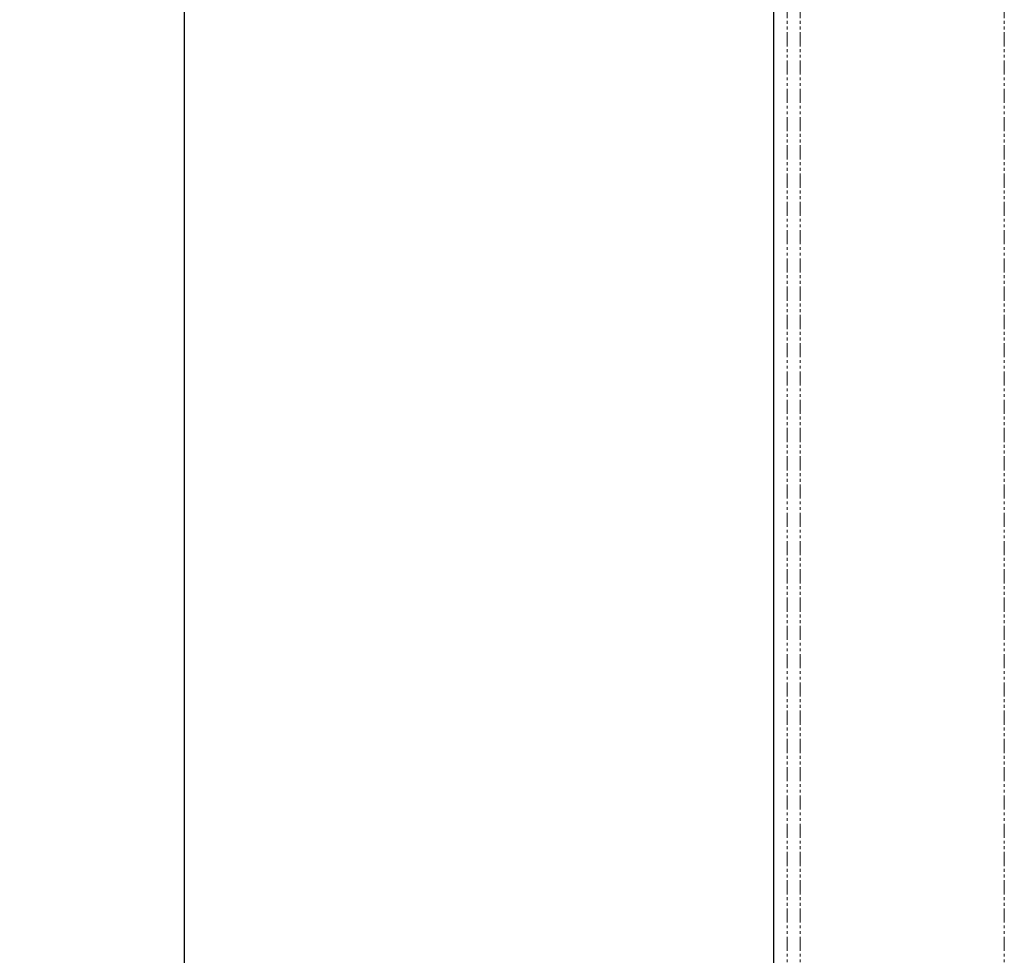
# Paper-space layout 'Surface plate' of a CAD drawing. Header units: millimetres. Extents: x 168 to 9474, y 459 to 8086.
# Tile 3 of 47: x 168 to 610, y 2421 to 2842. Entities that reach past the tile are written whole.
import ezdxf

# ---------------------------------------------------------------- set-up
doc = ezdxf.new("R2010")
doc.units = ezdxf.units.MM
doc.linetypes.add('PHANTOM', pattern=[12.7, 6.35, -1.27, 1.27, -1.27, 1.27, -1.27])
doc.layers.add('COMPONENT_GEOMETRY', color=7, linetype='Continuous')
doc.styles.add('SLDTEXTSTYLE0', font='TXT', dxfattribs={"width": 0.75})
doc.dimstyles.new('SLDDIMSTYLE0', dxfattribs={"dimtxt": 50, "dimasz": 3.302, "dimexe": 0, "dimexo": 0.0625, "dimgap": 12.5, "dimtad": 0, "dimtih": 1, "dimtoh": 1, "dimdec": 0, "dimrnd": 1e-09, "dimzin": 12, "dimdsep": 46, "dimtxsty": 'SLDTEXTSTYLE0', "dimsah": 1, "dimcen": 0.09, "dimadec": 0, "dimazin": 3, "dimtfac": 1, "dimtdec": 0, "dimtofl": 0, "dimtmove": 0, "dimatfit": 3, "dimfxl": 1, "dimfrac": 2, "dimtolj": 1, "dimtzin": 12, "dimarcsym": 0})

# ---------------------------------------------------------------- blocks, each defined once
blk = doc.blocks.new('_D_9')
at = {"layer": 'COMPONENT_GEOMETRY', "color": 7}
for p, q in [((608.67, 3519.55), (238.23, 3519.55)), ((241.4, 3519.55), (241.4, 2099.37)), ((241.4, 599.82), (241.4, 2020)), ((383.91, 599.82), (238.23, 599.82))]:
    blk.add_line(p, q, dxfattribs=at)
for points in [[(241.4, 3519.55), (240.9, 3516.25), (241.91, 3516.25)], [(241.4, 599.82), (241.91, 603.12), (240.9, 603.12)]]:
    blk.add_solid(points, dxfattribs=at)
at = {"layer": 'COMPONENT_GEOMETRY', "color": 7, "insert": (167.52, 2084.45), "char_height": 50, "attachment_point": 1, "style": 'SLDTEXTSTYLE0'}
blk.add_mtext('2920', dxfattribs=at)

psp = doc.layouts.new('Surface plate')

# ---------------------------------------------------------------- linework, layer by layer
at = {"color": 7, "linetype": 'Continuous', "lineweight": 25}
psp.add_line((506.18, 3509.32), (506.18, 635.32), dxfattribs=at)
at = {"color": 8, "linetype": 'PHANTOM', "lineweight": 18}
for p, q in [((512.34, 3509.32), (512.34, 635.32)), ((518.16, 3509.32), (518.16, 635.32)), ((609.87, 3509.32), (609.87, 635.32))]:
    psp.add_line(p, q, dxfattribs=at)

# ---------------------------------------------------------------- dimensions: what is measured, and where the dimension line sits
at = {"layer": 'COMPONENT_GEOMETRY', "color": 7}
dim = psp.add_linear_dim(base=(241.4, 599.82), p1=(609.94, 3519.55), p2=(385.18, 599.82), angle=90, dimstyle='SLDDIMSTYLE0', dxfattribs=at)
dim.commit()
dim.dimension.update_dxf_attribs({"geometry": '_D_9', "text_midpoint": (241.4, 2059.68), "dimtype": 160})

doc.saveas('drawing.dxf')
